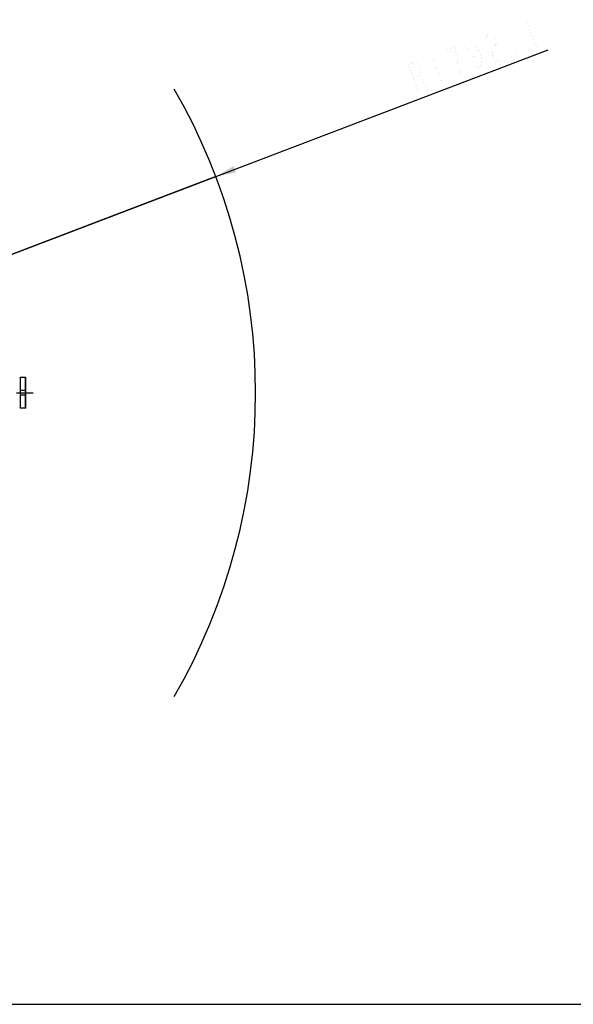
# Model space of a CAD drawing. Header units: millimetres. Extents: x 0 to 11890, y 0 to 8410.
# Tile 85 of 130: x 7619 to 9254, y 0 to 2906. Entities that reach past the tile are written whole.
import ezdxf

# ---------------------------------------------------------------- set-up
doc = ezdxf.new("R2010")
doc.units = ezdxf.units.MM
doc.header["$LTSCALE"] = 653.95
doc.linetypes.add('CENTER', pattern=[0.6, 0.375, -0.075, 0.075, -0.075])
doc.layers.get('0').update_dxf_attribs({"linetype": 'CONTINUOUS'})
for name, color, linetype in [('204101000064_DXF_AXIS', 7, 'CONTINUOUS'), ('304104000648DXF_CONTINUOUS_LINE', 7, 'CONTINUOUS'), ('JISHUZILIAO_DXF_DIMENSION', 7, 'CONTINUOUS'), ('JISHUZILIAO_DXF_FORMAT', 7, 'CONTINUOUS')]:
    doc.layers.add(name, color=color, linetype=linetype)
doc.styles.get("Standard").update_dxf_attribs({"font": 'txt', "width": 0.7})
doc.dimstyles.new('DIMSTYLE_4', dxfattribs={"dimtxt": 85, "dimasz": 60, "dimexe": 1, "dimexo": 0, "dimtad": 1, "dimdec": 1, "dimdsep": 46, "dimtxsty": 'Standard', "dimblk": '_FILLED', "dimblk1": '_FILLED', "dimblk2": '_FILLED', "dimcen": 0.09, "dimclrt": 5, "dimazin": 2, "dimtp": 1.2, "dimtm": 1.2, "dimtfac": 1, "dimtdec": 1, "dimtofl": 0, "dimtmove": 0, "dimatfit": 3, "dimldrblk": '_FILLED', "dimfxl": 1, "dimtolj": 1, "dimarcsym": 0})

# ---------------------------------------------------------------- blocks, each defined once
blk = doc.blocks.new('_FILLED')
at = {"color": 0, "linetype": 'ByBlock'}
blk.add_solid([(0, 0), (-1, 0.167), (-1, -0.167)], dxfattribs=at)
blk = doc.blocks.new('*D6')
at = {"layer": 'JISHUZILIAO_DXF_DIMENSION', "color": 2, "linetype": 'Continuous', "transparency": 16777216}
for p, q in [((6523.7, 1804.7), (9179.5, 2817.1)), ((8198.3, 2443), (6523.7, 1804.7)), ((8198.3, 2443), (8198.3, 2443))]:
    blk.add_line(p, q, dxfattribs=at)
at = {"layer": 'JISHUZILIAO_DXF_DIMENSION', "color": 2, "linetype": 'Continuous', "transparency": 16777216, "xscale": 60, "yscale": 60, "zscale": 60, "rotation": 200.8679145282}
blk.add_blockref('_FILLED', (8198.3, 2443), dxfattribs=at)

msp = doc.modelspace()

# ---------------------------------------------------------------- linework, layer by layer
at = {"color": 2, "linetype": 'Continuous'}
msp.add_arc((6523.715, 1804.677), 1792.09, 330, 30, dxfattribs=at)
at = {"layer": '204101000064_DXF_AXIS', "color": 7, "linetype": 'CENTER'}
msp.add_line((6138.458, 1804.677), (7691.964, 1804.677), dxfattribs=at)
at = {"layer": '304104000648DXF_CONTINUOUS_LINE', "color": 7, "linetype": 'Continuous'}
for p, q in [((7619.215, 1847.677), (7621.215, 1849.677)), ((7636.215, 1849.677), (7621.215, 1849.677)), ((7621.215, 1811.367), (7621.215, 1849.677)), ((7637.215, 1849.1), (7636.215, 1849.677)), ((7636.215, 1811.367), (7636.215, 1849.677)), ((7637.215, 1760.255), (7637.215, 1849.1)), ((7620.416, 1804.927), (7637.215, 1804.927)), ((7620.416, 1804.427), (7637.215, 1804.427)), ((7636.215, 1811.367), (7621.215, 1811.367)), ((7636.215, 1797.988), (7621.215, 1797.988)), ((7621.215, 1759.677), (7621.215, 1797.988)), ((7636.215, 1759.677), (7636.215, 1797.988)), ((7619.215, 1761.677), (7621.215, 1759.677)), ((7636.215, 1759.677), (7621.215, 1759.677)), ((7637.215, 1760.255), (7636.215, 1759.677))]:
    msp.add_line(p, q, dxfattribs=at)
for centre, radius, start, end in [((7664.617, 1804.677), 44.202, 179.67594, 180.32406), ((7666.309, 1804.631), 45.594, 171.504693, 179.628053), ((7666.309, 1804.723), 45.594, 180.371947, 188.495307)]:
    msp.add_arc(centre, radius, start, end, dxfattribs=at)
for points in [[(7637.08, 1804.927), (7637.059, 1807.093), (7636.756, 1809.269), (7636.215, 1811.367)], [(7636.215, 1797.988), (7636.756, 1800.085), (7637.059, 1802.262), (7637.08, 1804.427)]]:
    msp.add_open_spline(points, degree=3, dxfattribs=at)
at = {"layer": 'JISHUZILIAO_DXF_DIMENSION', "color": 5, "linetype": 'Continuous', "const_width": 0.1}
for points in [[(9113.873, 2905.753), (9144.149, 2826.328)], [(8993.825, 2844.829), (8994.777, 2852.773), (8999.203, 2862.041), (9006.153, 2864.69), (9015.626, 2860.72), (9021.624, 2855.426), (9026.67, 2842.189), (9025.718, 2834.245)], [(8908.525, 2797.152), (8905.383, 2826.276), (8877.584, 2815.679)], [(8971.072, 2820.995), (8972.644, 2806.433), (8964.742, 2795.84), (8951.795, 2798.485), (8943.274, 2810.398), (8941.702, 2824.96), (8942.654, 2832.904), (8947.081, 2842.172), (8956.553, 2838.202), (8962.551, 2832.908), (8971.072, 2820.995), (8981.165, 2794.52), (8982.736, 2779.958), (8981.784, 2772.014), (8977.358, 2762.746), (8967.884, 2766.716), (8961.887, 2772.01)], [(9025.718, 2834.245), (9016.865, 2815.709), (9014.961, 2799.822), (9019.056, 2778.642), (9046.855, 2789.239)], [(8835.886, 2799.784), (8866.163, 2720.359)], [(8921.76, 2741.553), (8912.62, 2775.971), (8908.525, 2797.152)], [(9088.552, 2805.134), (9085.078, 2803.81), (9082.554, 2810.428), (9088.552, 2805.134)], [(8796.666, 2693.867), (8766.389, 2773.292), (8783.763, 2779.915), (8793.236, 2775.945), (8799.234, 2770.651), (8804.28, 2757.414), (8803.328, 2749.47), (8798.902, 2740.202), (8781.528, 2733.579)], [(8798.902, 2740.202), (8824.464, 2704.464)]]:
    msp.add_lwpolyline(points, dxfattribs=at)
at = {"layer": 'JISHUZILIAO_DXF_FORMAT', "color": 7, "linetype": 'Continuous'}
msp.add_line((0, 0), (11890, 0), dxfattribs=at)

# ---------------------------------------------------------------- dimensions: what is measured, and where the dimension line sits
at = {"layer": 'JISHUZILIAO_DXF_DIMENSION', "color": 2, "linetype": 'Continuous'}
dim = msp.add_radius_dim(center=(6523.715, 1804.677), mpoint=(8198.264, 2443.015), text='R<>', dimstyle='DIMSTYLE_4', override={"dimpost": '<>'}, dxfattribs=at)
dim.commit()
dim.dimension.update_dxf_attribs({"geometry": '*D6', "text_midpoint": (8782.766, 2688.568), "dimtype": 164})

doc.saveas('drawing.dxf')
